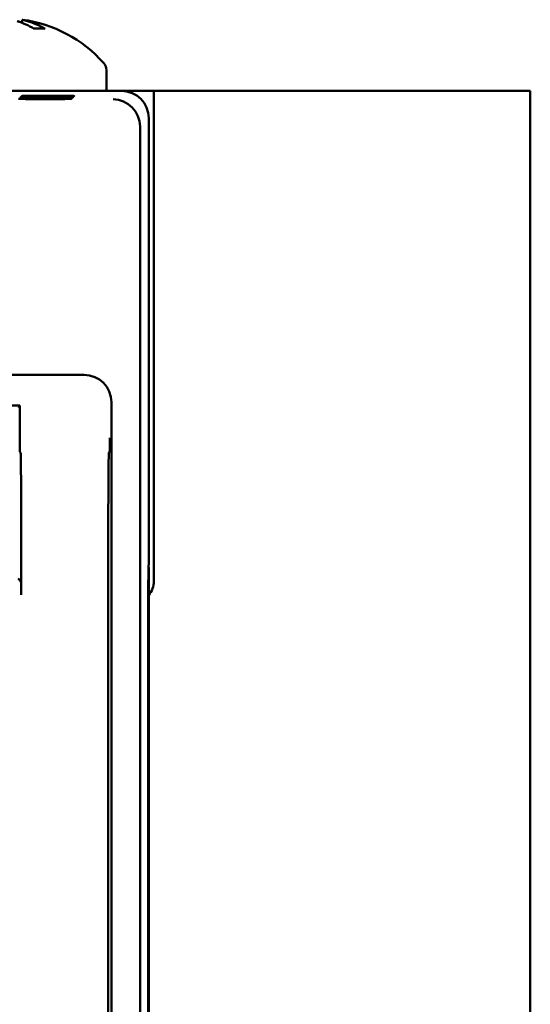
# Model space of a CAD drawing. Header units: inches. Extents: x 1.3 to 23.8, y 0.4 to 18.6.
# Tile 9 of 17: x 11 to 12, y 10.2 to 12. Entities that reach past the tile are written whole.
import ezdxf

# ---------------------------------------------------------------- set-up
doc = ezdxf.new("R2010")
doc.units = ezdxf.units.IN
doc.header["$LTSCALE"] = 0.8
doc.header["$MEASUREMENT"] = 0
doc.layers.add('Visible (ANSI)', color=7, linetype='Continuous', lineweight=50)

msp = doc.modelspace()

# ---------------------------------------------------------------- linework, layer by layer
at = {"layer": 'Visible (ANSI)'}
for p, q in [((11.0252, 11.9681), (11.0247, 11.9625)), ((11.0655, 11.952), (11.0465, 11.952)), ((11.1799, 11.8752), (11.1799, 11.8372)), ((11.2074, 11.8372), (10.9356, 11.8372)), ((11.0628, 11.8248), (11.0628, 11.824)), ((11.0628, 11.8248), (11.0757, 11.8248)), ((11.0757, 11.824), (11.0628, 11.824)), ((11.0646, 11.8266), (11.0646, 11.8257)), ((11.0646, 11.8266), (11.0774, 11.8266)), ((11.0774, 11.8257), (11.0646, 11.8257)), ((11.0663, 11.8283), (11.0663, 11.8275)), ((11.0663, 11.8283), (11.0792, 11.8283)), ((11.0792, 11.8275), (11.0663, 11.8275)), ((11.0757, 11.8248), (11.0757, 11.824)), ((11.0774, 11.8266), (11.0774, 11.8257)), ((11.0792, 11.8283), (11.0792, 11.8275)), ((11.2074, 11.8372), (11.2669, 11.8372)), ((11.2669, 11.8372), (11.2669, 10.9372)), ((11.9374, 11.8372), (11.2669, 11.8372)), ((11.9374, 11.8372), (11.9574, 11.8372)), ((11.9574, 8.3372), (11.9574, 11.8372)), ((11.0611, 11.8231), (11.0611, 11.8222)), ((11.0611, 11.8231), (11.0739, 11.8231)), ((11.0739, 11.8222), (11.0611, 11.8222)), ((11.0739, 11.8231), (11.0739, 11.8222)), ((11.2416, 11.7714), (11.2416, 8.403)), ((11.2574, 10.9672), (11.2574, 11.7872)), ((11.1389, 11.3157), (9.9759, 11.3157)), ((11.1889, 8.9087), (11.1889, 11.2657)), ((11.0208, 11.2596), (10.9708, 11.2596)), ((11.0208, 11.2596), (11.0189, 11.2555)), ((11.0208, 11.1998), (11.0208, 11.2596)), ((11.0223, 11.1735), (11.021, 11.1748)), ((11.1857, 11.1749), (11.1844, 11.1735)), ((11.0233, 11.0485), (11.0233, 10.9118)), ((11.1833, 11.0485), (11.1833, 8.9882)), ((11.2565, 10.9133), (11.2569, 10.9667)), ((11.2565, 10.9113), (11.257, 10.9617)), ((11.2569, 10.9667), (11.2574, 10.9672)), ((11.2574, 10.9622), (11.2569, 10.9622)), ((11.257, 10.9617), (11.2569, 10.9617)), ((11.2574, 10.9622), (11.257, 10.9617)), ((11.2574, 9.2122), (11.2574, 10.9622)), ((11.0231, 10.9368), (11.0179, 10.942)), ((11.2565, 9.261), (11.2565, 10.9133)), ((11.2565, 10.9113), (11.2565, 9.263)), ((11.2565, 10.9113), (11.2565, 10.9113))]:
    msp.add_line(p, q, dxfattribs=at)
for centre, radius, start, end in [((10.9934, 11.7277), 0.2424, 41.5409, 82.4563), ((11.1599, 11.8752), 0.02, 0, 41.5409), ((11.2274, 10.9372), 0.0395, 319.4196, 0)]:
    msp.add_arc(centre, radius, start, end, dxfattribs=at)
for centre, major_axis, ratio, start_param, end_param in [((11.0006, 11.7285), (-0.0281, 0.2406), 0.659834, 5.813878, 6.012778), ((11.0003, 11.7285), (-0.0291, 0.2405), 0.689166, 5.963289, 6.006373), ((10.9868, 11.7285), (0.0304, 0.2403), 0.719342, 5.981502, 6.180402), ((11.0693, 11.8244), (-0.0482, 0), 0.008727, 4.846382, 7.720009), ((11.071, 11.8261), (-0.0482, 0), 0.008727, 4.846382, 7.720009), ((11.0727, 11.8279), (-0.0482, 0), 0.008727, 4.846382, 7.720009), ((11.0693, 11.8244), (-0.0482, 0), 0.008727, 1.704769, 4.578396), ((11.071, 11.8261), (-0.0482, 0), 0.008727, 1.704769, 4.578396), ((11.0727, 11.8279), (-0.0482, 0), 0.008727, 1.704769, 4.578396), ((11.2074, 11.7872), (0.0354, 0.0354), 0.999924, 5.497825, 7.068545), ((11.0675, 11.8227), (-0.0482, 0), 0.008727, 4.846382, 7.720009), ((11.0675, 11.8227), (-0.0482, 0), 0.008727, 1.704769, 4.578396), ((11.192, 11.7718), (-0.0192, 0.0463), 0.987735, 4.324034, 5.886104), ((11.1916, 11.7713), (0.0354, 0.0354), 0.999924, 5.497825, 5.506476), ((11.1389, 11.2657), (0.0354, 0.0354), 0.999924, 5.497825, 7.068545), ((11.021, 11.1998), (0, -0.025), 0.008727, 4.712389, 6.274459), ((11.0223, 11.0485), (0, -0.125), 0.008727, 1.570796, 3.132866), ((11.1844, 11.0485), (0, 0.125), 0.008727, 0.008727, 1.570796), ((11.0231, 10.9118), (0, -0.025), 0.008727, 1.570796, 3.132866)]:
    msp.add_ellipse(centre, major_axis=major_axis, ratio=ratio, start_param=start_param, end_param=end_param, dxfattribs=at)
for points, knots in [([(11.0348, 11.9654), (11.032, 11.9661), (11.0295, 11.9668), (11.0262, 11.9678), (11.0253, 11.968), (11.0252, 11.9681), (11.0252, 11.9681), (11.0252, 11.9681)], [0, 0, 0, 0, 0.03045798, 0.03045798, 0.06091597, 0.06091597, 0.06575635, 0.06575635, 0.06575635, 0.06575635]), ([(11.0655, 11.952), (11.066, 11.952), (11.0667, 11.9518), (11.0672, 11.9515), (11.0672, 11.9515), (11.0672, 11.9515)], [0.070224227, 0.070224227, 0.070224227, 0.070224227, 0.076097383, 0.076097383, 0.076126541, 0.076126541, 0.076126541, 0.076126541]), ([(11.1857, 11.1749), (11.1858, 11.1749), (11.1858, 11.1756), (11.1859, 11.1796), (11.1859, 11.1827), (11.186, 11.1901), (11.1861, 11.1951), (11.1861, 11.2001), (11.1861, 11.2002), (11.1861, 11.2002)], [0, 0, 0, 0, 0.0302867, 0.0302867, 0.0656682, 0.0656682, 0.1146511, 0.1146511, 0.1151056, 0.1151056, 0.1151056, 0.1151056])]:
    msp.add_open_spline(points, degree=3, knots=knots, dxfattribs=at)

doc.saveas('drawing.dxf')
